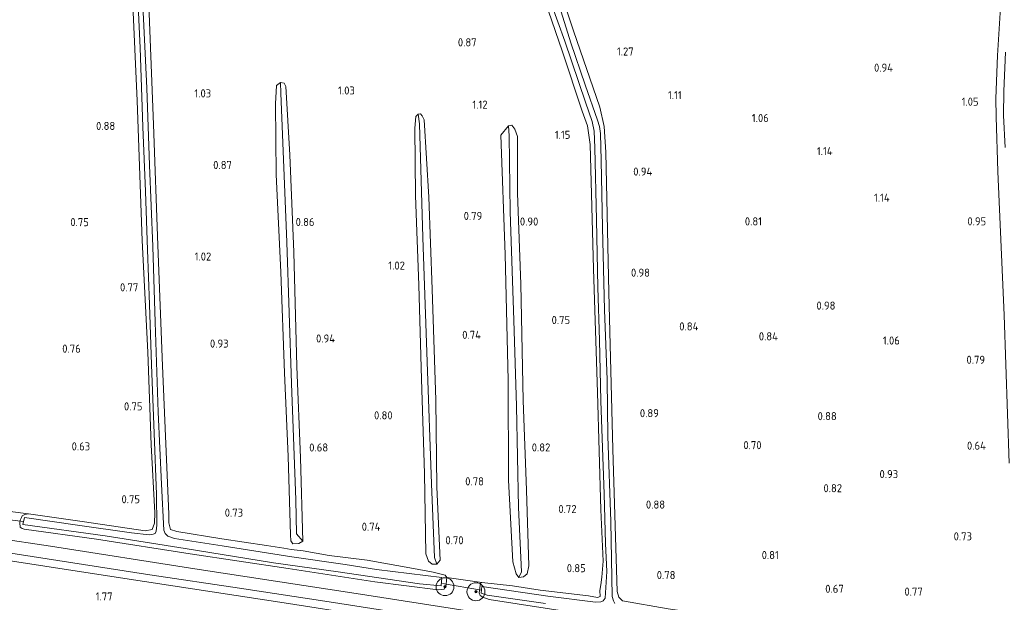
# Model space of a CAD drawing. Extents: x 126429 to 133038, y 413091 to 414846.
# Tile 166 of 256: x 129487 to 129707, y 413366 to 413496. Entities that reach past the tile are written whole.
import ezdxf
from ezdxf.enums import TextEntityAlignment as Align

# ---------------------------------------------------------------- set-up
doc = ezdxf.new("R2010")
doc.units = 0
for name, color, linetype, lineweight in [('B-ME-GR-BOOM-S', 90, 'Continuous', 25), ('B-ME-GR-GRAS-GV', 60, 'Continuous', 13), ('B-ME-IE-TERREINAFSCHEIDING_KUNSTMATIG_HEKWERK-G', 20, 'IE-TERREINAFSCHEIDING-KUNSTMATIG', 18), ('B-ME-KW-KUNSTWERK_DUIKER-G', 170, 'Continuous', 18), ('B-ME-OG-HOOGTEPUNT-S', 7, 'Continuous', 25), ('B-ME-OG-WATER_GREPPEL-G', 160, 'Continuous', 18), ('B-ME-OG-WATER_SLOOT-G', 120, 'Continuous', 18), ('B-ME-OG-WATER_SLOOT-GV', 120, 'Continuous', 18), ('B-ME-VH-VERHARDING_ASFALT-GV', 252, 'Continuous', 18)]:
    doc.layers.add(name, color=color, linetype=linetype, lineweight=lineweight)
doc.styles.add('NLCS-ISO-ANNOTATIVE-T18', font='NLCS-ISO.ttf', dxfattribs={"height": 1.8})
doc.linetypes.add('IE-TERREINAFSCHEIDING-KUNSTMATIG', pattern='A,4,[82,NLCS.SHX,S=0.75,R=90,X=0,Y=0],4,-2', length=10)

# ---------------------------------------------------------------- blocks, each defined once
blk = doc.blocks.new('SAL-HOOGTELABEL-SO')
at = {"color": 0, "linetype": 'ByBlock', "lineweight": -2, "style": 'NLCS-ISO-ANNOTATIVE-T18'}
blk.add_attdef('HOOGTE', text='', height=1.8, dxfattribs=at).set_placement((2.79, 0), align=Align.RIGHT)
blk = doc.blocks.new('SGR-BOOM_01-SO')
at = {"linetype": 'ByBlock', "lineweight": 18}
h = blk.add_hatch(color=0, dxfattribs=at)
h.dxf.hatch_style = 1
edge = h.paths.add_edge_path()
edge.add_arc((0, 0), 0.25, 0, 360)
at = {"color": 0, "linetype": 'ByBlock', "lineweight": 18}
for radius in [2, 0.25]:
    blk.add_circle((0, 0), radius, dxfattribs=at)

msp = doc.modelspace()

# ---------------------------------------------------------------- linework, layer by layer
at = {"layer": 'B-ME-GR-GRAS-GV'}
for points in [[(129707.885, 413396.99, 0.675), (129706.773, 413429.968, 0.739), (129705.423, 413462.007, 0.774), (129705.015, 413474.192, 0.81), (129704.966, 413478.311, 0.806), (129705.342, 413487.921, 0.81), (129706.24, 413502.236, 0.895), (129706.378, 413515.942, 0.927), (129705.353, 413531.695, 0.853), (129707.275, 413531.445, -0.154)], [(129513.385, 413502.264, -0.154), (129514.017, 413489.607, -0.154), (129514.558, 413472.01, -0.154), (129515.169, 413457.532, -0.154), (129515.604, 413444.581, -0.154), (129516.058, 413432.348, -0.154), (129516.498, 413418.919, -0.154), (129517.1, 413403.643, -0.154), (129517.664, 413390.019, -0.154), (129517.734, 413383.176, -0.154), (129517.594, 413381.834, -0.154), (129517.315, 413381.302, -0.154), (129516.903, 413381.158, -0.154), (129516.002, 413380.975, -0.154), (129512.056, 413381.464, -0.154), (129500.018, 413383.171, -0.154), (129488.139, 413384.842, -0.154), (129487.825, 413383.274, -0.154), (129506.15, 413380.745, -0.154), (129523.994, 413377.925, -0.154), (129543.724, 413374.719, -0.154), (129558.196, 413372.722, -0.154), (129576.338, 413370.104, -0.154), (129581.16, 413369.617, -0.154), (129581.283, 413371.46, -0.154), (129566.707, 413373.264, -0.154), (129559.706, 413374.39, -0.154), (129547.85, 413376.073, -0.154), (129532.279, 413378.526, -0.154), (129521.618, 413380.194, -0.154), (129520.166, 413380.735, -0.154), (129519.569, 413381.265, -0.154), (129519.281, 413382.031, -0.154), (129518.726, 413392.319, -0.154), (129518.018, 413408.335, -0.154), (129517.357, 413428.393, -0.154), (129516.796, 413445.331, -0.154), (129516.079, 413463.465, -0.154), (129515.486, 413480.585, -0.154), (129514.778, 413494.506, -0.154), (129514.169, 413508.165, -0.154)], [(129512.302, 413500.932, 0.785), (129513.297, 413477.779, 0.678), (129514.406, 413446.642, 0.614), (129515.713, 413421.709, 0.547), (129516.409, 413401.089, 0.568), (129517.232, 413385.928, 0.63), (129517.183, 413383.583, 0.605), (129516.7, 413382.188, 0.543), (129515.114, 413381.899, 0.618), (129501.544, 413383.897, 0.533), (129489.08, 413385.712, 0.735), (129481.376, 413386.638, 0.621), (129481.06, 413386.823, 0.596), (129478.469, 413387.263, 0.621), (129477.971, 413387.587, 0.671), (129477.804, 413387.93, 0.671), (129477.506, 413388.719, 0.621), (129476.803, 413410.201, 0.521), (129476.208, 413435.188, 0.471), (129475.662, 413461.473, 0.596), (129475.276, 413481.722, 0.696), (129474.863, 413503.599, 0.721)], [(129515.925, 413499.164, 1.018), (129516.934, 413472.51, 0.98), (129517.957, 413445.594, 0.918), (129518.979, 413418.677, 0.855), (129520.417, 413385.608, 0.955), (129520.418, 413383.683, 0.805), (129520.765, 413382.154, 0.818), (129522.198, 413381.746, 0.821), (129532.211, 413380.073, 0.784), (129542.214, 413378.594, 0.859), (129546.057, 413378.027, 0.809), (129547.67, 413377.735, 0.634), (129550.343, 413377.42, 0.784), (129556.138, 413376.387, 0.984), (129564.655, 413375.346, 0.921), (129574.992, 413373.476, 0.675), (129579.401, 413372.675, 0.538), (129582.069, 413372.018, 0.588), (129582.394, 413371.46, 0.557), (129582.357, 413370.907, 0.557), (129582.25, 413369.881, 0.557), (129581.815, 413368.895, 0.557), (129580.521, 413368.718, 0.561), (129566.345, 413370.506, 0.693), (129547.049, 413373.479, 0.693), (129525.174, 413376.751, 0.739), (129504.241, 413380.054, 0.746), (129488.1, 413382.233, 0.767), (129487.623, 413382.395, 0.764), (129487.21, 413382.73, 0.764), (129487.105, 413383.67, 0.764), (129487.215, 413384.303, 0.764), (129487.478, 413384.884, 0.764), (129487.686, 413385.209, 0.764), (129488.281, 413385.553, 0.76), (129489.08, 413385.712, 0.735), (129501.544, 413383.897, 0.533), (129515.114, 413381.899, 0.618), (129516.7, 413382.188, 0.543), (129517.183, 413383.583, 0.605), (129517.232, 413385.928, 0.63), (129516.409, 413401.089, 0.568), (129515.713, 413421.709, 0.547), (129514.406, 413446.642, 0.614), (129513.297, 413477.779, 0.678), (129512.302, 413500.932, 0.785)], [(129631.843, 413364.465, 0.791), (129621.65, 413366.276, 0.703), (129620.771, 413367.095, 0.691), (129620.455, 413368.385, 0.703), (129619.473, 413400.134, 0.689), (129618.581, 413435.048, 0.767), (129617.944, 413466.323, 0.838), (129617.515, 413472.071, 0.895), (129616.552, 413476.34, 0.885), (129610.67, 413493.394, 0.849), (129607.879, 413501.944, 0.842)], [(129607.879, 413501.944, 0.842), (129610.67, 413493.394, 0.849), (129616.552, 413476.34, 0.885), (129617.515, 413472.071, 0.895), (129617.944, 413466.323, 0.838), (129618.581, 413435.048, 0.767), (129619.473, 413400.134, 0.689), (129620.455, 413368.385, 0.703), (129620.771, 413367.095, 0.691), (129621.65, 413366.276, 0.703), (129631.843, 413364.465, 0.791)], [(129706.24, 413502.236, 0.895), (129705.342, 413487.921, 0.81), (129704.966, 413478.311, 0.806), (129705.015, 413474.192, 0.81), (129705.423, 413462.007, 0.774), (129706.773, 413429.968, 0.739), (129707.885, 413396.99, 0.675)], [(129605.138, 413497.761, 1.059), (129608.138, 413488.943, 1.055), (129612.65, 413475.468, 1.02), (129613.826, 413472.222, 1.016), (129614.413, 413468.019, 0.983), (129615.128, 413440.355, 0.81), (129616.017, 413412.724, 0.649), (129616.827, 413386.581, 0.578), (129617.32, 413375.159, 0.757), (129616.997, 413371.562, 0.721), (129616.799, 413369.855, 0.721), (129616.583, 413368.559, 0.721), (129616.663, 413367.257, 0.732), (129616.035, 413367.015, 0.803), (129614.023, 413367.368, 0.928), (129603.266, 413368.651, 0.803), (129597.105, 413369.62, 0.628), (129590.213, 413370.347, 0.678), (129582.394, 413371.46, 0.557), (129582.069, 413372.018, 0.588), (129579.401, 413372.675, 0.538), (129574.992, 413373.476, 0.675), (129564.655, 413375.346, 0.921), (129556.138, 413376.387, 0.984), (129550.343, 413377.42, 0.784), (129547.67, 413377.735, 0.634), (129546.057, 413378.027, 0.809), (129542.214, 413378.594, 0.859), (129532.211, 413380.073, 0.784), (129522.198, 413381.746, 0.821), (129520.765, 413382.154, 0.818), (129520.418, 413383.683, 0.805), (129520.417, 413385.608, 0.955), (129518.979, 413418.677, 0.855), (129517.957, 413445.594, 0.918), (129516.934, 413472.51, 0.98), (129515.925, 413499.164, 1.018)], [(129605.662, 413499.697, -0.154), (129608.753, 413491.123, -0.154), (129613.404, 413477.476, -0.154), (129614.824, 413473.156, -0.154), (129615.267, 413471.022, -0.154), (129615.464, 413467.296, -0.154), (129615.841, 413451.261, -0.154), (129616.115, 413436.194, -0.154), (129616.494, 413424.406, -0.154), (129616.808, 413410.887, -0.154), (129617.112, 413402.458, -0.154), (129617.508, 413390.111, -0.154), (129617.827, 413379.086, -0.154), (129618.121, 413372.832, -0.154), (129617.724, 413366.893, -0.154), (129617.284, 413366.283, -0.154), (129616.769, 413366.061, -0.154), (129615.596, 413365.972, -0.154), (129604.965, 413367.344, -0.154), (129590.21, 413369.458, -0.154), (129590.114, 413367.967, -0.154), (129591.43, 413367.531, -0.154), (129604.423, 413365.665, -0.154)], [(129619.93, 413365.672, -0.154), (129619.63, 413366.291, -0.154), (129619.322, 413367.273, -0.154), (129619.032, 413383.946, -0.154), (129618.37, 413403.013, -0.154), (129618.171, 413415.597, -0.154), (129617.573, 413431.213, -0.154), (129617.176, 413449.504, -0.154), (129616.843, 413464.457, -0.154), (129616.696, 413470.527, -0.154), (129616.519, 413472.055, -0.154), (129616.034, 413473.461, -0.154), (129613.288, 413481.326, -0.154), (129610.103, 413490.732, -0.154), (129607.53, 413498.822, -0.154)], [(129611.572, 413363.566, 0.831), (129591.838, 413366.558, 0.778), (129590.452, 413367.101, 0.774), (129589.827, 413367.461, 0.753), (129589.664, 413368.039, 0.696), (129589.936, 413370.242, 0.678), (129590.213, 413370.347, 0.678), (129597.105, 413369.62, 0.628), (129603.266, 413368.651, 0.803), (129614.023, 413367.368, 0.928), (129616.035, 413367.015, 0.803), (129616.663, 413367.257, 0.732), (129616.583, 413368.559, 0.721), (129616.799, 413369.855, 0.721), (129616.997, 413371.562, 0.721), (129617.32, 413375.159, 0.757), (129616.827, 413386.581, 0.578), (129616.017, 413412.724, 0.649), (129615.128, 413440.355, 0.81), (129614.413, 413468.019, 0.983), (129613.826, 413472.222, 1.016), (129612.65, 413475.468, 1.02), (129608.138, 413488.943, 1.055), (129605.138, 413497.761, 1.059)], [(129707.099, 413488.647, -0.154), (129706.762, 413479.963, -0.154), (129706.643, 413474.5, -0.154), (129707.007, 413467.402, -0.154)], [(129481.376, 413386.638, 0.621), (129489.08, 413385.712, 0.735), (129488.281, 413385.553, 0.76), (129487.686, 413385.209, 0.764), (129487.478, 413384.884, 0.764), (129487.215, 413384.303, 0.764), (129487.105, 413383.67, 0.764), (129487.21, 413382.73, 0.764), (129487.623, 413382.395, 0.764), (129488.1, 413382.233, 0.767), (129504.241, 413380.054, 0.746), (129525.174, 413376.751, 0.739), (129547.049, 413373.479, 0.693), (129566.345, 413370.506, 0.693), (129580.521, 413368.718, 0.561), (129581.815, 413368.895, 0.557), (129582.25, 413369.881, 0.557), (129582.357, 413370.907, 0.557), (129582.394, 413371.46, 0.557), (129590.213, 413370.347, 0.678), (129589.936, 413370.242, 0.678), (129589.664, 413368.039, 0.696), (129589.827, 413367.461, 0.753), (129590.452, 413367.101, 0.774), (129591.838, 413366.558, 0.778), (129611.572, 413363.566, 0.831)], [(129712.553, 413340.126, 1.226), (129691.095, 413343.317, 1.244), (129670.975, 413346.415, 1.234), (129650.855, 413349.514, 1.223), (129618.042, 413354.673, 1.255), (129582.307, 413360.206, 1.226), (129546.09, 413365.815, 1.23), (129509.607, 413371.441, 1.173), (129475.753, 413376.633, 1.148), (129445.947, 413381.164, 1.241), (129446.208, 413382.961, 1.066), (129478.349, 413377.983, 0.952), (129516.117, 413372.085, 1.002), (129536.156, 413369.075, 1.013), (129556.196, 413366.065, 1.023), (129592.82, 413360.349, 1.102), (129627.037, 413354.935, 1.123), (129661.61, 413349.609, 1.031), (129698.244, 413343.778, 1.116), (129712.677, 413341.594, 1.09)], [(129719.003, 413329.612, 2.102), (129695.052, 413332.683, 2.158), (129673.818, 413335.937, 2.183), (129652.584, 413339.192, 2.208), (129632.125, 413341.964, 2.221), (129611.891, 413344.392, 2.421), (129590.683, 413346.776, 2.413), (129569.434, 413349.593, 2.418), (129545.75, 413353.562, 2.238), (129522.224, 413357.438, 2.208), (129484.045, 413363.531, 2.295), (129464.173, 413367.546, 2.269), (129444.477, 413371.025, 2.256), (129445.181, 413375.877, 1.842), (129445.947, 413381.164, 1.241), (129475.753, 413376.633, 1.148), (129509.607, 413371.441, 1.173), (129546.09, 413365.815, 1.23), (129582.307, 413360.206, 1.226), (129618.042, 413354.673, 1.255), (129650.855, 413349.514, 1.223), (129670.975, 413346.415, 1.234), (129691.095, 413343.317, 1.244), (129712.553, 413340.126, 1.226)], [(129719.276, 413343.447, 1.027), (129688.513, 413348.196, 1.013), (129659.27, 413352.633, 1.023), (129625.406, 413358.041, 0.995), (129594.65, 413362.892, 0.999), (129562.156, 413367.89, 1.009), (129526.213, 413373.411, 1.006), (129493.995, 413378.482, 0.917), (129469.926, 413382.05, 1.013)]]:
    msp.add_polyline3d(points, dxfattribs=at)
for points in [[(129547.597, 413379.678, 0.741), (129548.09, 413379.012, 0.729), (129549.423, 413379.066, 0.766), (129550.261, 413379.614, 0.766), (129549.752, 413398.135, 0.816), (129548.924, 413418.538, 0.816), (129548.289, 413444.074, 0.816), (129547.361, 413465.73, 0.816), (129546.497, 413480.964, 0.816), (129546.107, 413481.708, 0.816), (129545.334, 413481.842, 0.816), (129544.427, 413481.204, 0.816), (129544.188, 413477.153, 0.829), (129544.34, 413461.346, 0.741), (129545.358, 413439.563, 0.791), (129546.209, 413417.133, 0.716), (129547.001, 413398.496, 0.679), (129547.532, 413380.977, 0.691)], [(129549.423, 413379.066, 0.766), (129548.09, 413379.012, 0.729), (129547.597, 413379.678, 0.741), (129547.532, 413380.977, 0.691), (129547.001, 413398.496, 0.679), (129546.209, 413417.133, 0.716), (129545.358, 413439.563, 0.791), (129544.34, 413461.346, 0.741), (129544.188, 413477.153, 0.829), (129544.427, 413481.204, 0.816), (129545.334, 413481.842, 0.816), (129545.387, 413479.462, 0.491), (129546.709, 413446.278, 0.491), (129547.753, 413414.713, 0.441), (129548.725, 413388.832, 0.491), (129548.867, 413381.258, 0.504), (129550.261, 413379.614, 0.766)], [(129549.752, 413398.135, 0.816), (129550.261, 413379.614, 0.766), (129548.867, 413381.258, 0.504), (129548.725, 413388.832, 0.491), (129547.753, 413414.713, 0.441), (129546.709, 413446.278, 0.491), (129545.387, 413479.462, 0.491), (129545.334, 413481.842, 0.816), (129546.107, 413481.708, 0.816), (129546.497, 413480.964, 0.816), (129547.361, 413465.73, 0.816), (129548.289, 413444.074, 0.816), (129548.924, 413418.538, 0.816)], [(129577.462, 413394.645, 0.654), (129577.773, 413376.765, 0.554), (129578.301, 413375.096, 0.604), (129579.17, 413374.472, 0.604), (129580.218, 413374.471, 0.604), (129580.922, 413375.351, 0.604), (129580.161, 413391.597, 0.629), (129579.97, 413411.036, 0.729), (129579.133, 413435.766, 0.741), (129578.443, 413456.293, 0.891), (129577.385, 413473.556, 0.891), (129576.928, 413474.437, 0.891), (129576.535, 413474.897, 0.891), (129576.055, 413474.778, 0.904), (129575.48, 413474.272, 0.904), (129575.246, 413471.724, 0.929), (129575.463, 413456.657, 0.879), (129576.194, 413436.688, 0.766), (129576.789, 413415.718, 0.691)], [(129579.688, 413375.969, 0.441), (129580.218, 413374.471, 0.604), (129579.17, 413374.472, 0.604), (129578.301, 413375.096, 0.604), (129577.773, 413376.765, 0.554), (129577.462, 413394.645, 0.654), (129576.789, 413415.718, 0.691), (129576.194, 413436.688, 0.766), (129575.463, 413456.657, 0.879), (129575.246, 413471.724, 0.929), (129575.48, 413474.272, 0.904), (129576.055, 413474.778, 0.904), (129576.304, 413472.634, 0.504), (129577.032, 413447.313, 0.504), (129578.04, 413419.61, 0.504), (129579.031, 413392.407, 0.391)], [(129580.922, 413375.351, 0.604), (129580.218, 413374.471, 0.604), (129579.688, 413375.969, 0.441), (129579.031, 413392.407, 0.391), (129578.04, 413419.61, 0.504), (129577.032, 413447.313, 0.504), (129576.304, 413472.634, 0.504), (129576.055, 413474.778, 0.904), (129576.535, 413474.897, 0.891), (129576.928, 413474.437, 0.891), (129577.385, 413473.556, 0.891), (129578.443, 413456.293, 0.891), (129579.133, 413435.766, 0.741), (129579.97, 413411.036, 0.729), (129580.161, 413391.597, 0.629)], [(129597.167, 413375.009, 0.641), (129597.899, 413372.279, 0.616), (129598.528, 413371.509, 0.616), (129599.543, 413371.634, 0.616), (129600.325, 413372.297, 0.591), (129600.721, 413374.103, 0.591), (129600.182, 413390.939, 0.691), (129599.463, 413410.942, 0.691), (129598.948, 413436.932, 0.791), (129598.186, 413457.197, 0.879), (129598.169, 413469.814, 0.916), (129597.572, 413471.449, 0.916), (129596.922, 413472.379, 0.916), (129596.169, 413472.182, 0.916), (129594.483, 413470.117, 0.941), (129595.447, 413443.553, 0.816), (129596.087, 413415.5, 0.604), (129596.211, 413393.227, 0.566)], [(129599.543, 413371.634, 0.616), (129598.528, 413371.509, 0.616), (129599.123, 413372.732, 0.391), (129598.431, 413387.087, 0.391), (129597.958, 413409.729, 0.391), (129597.342, 413428.877, 0.391), (129596.545, 413453.06, 0.541), (129596.326, 413469.994, 0.541), (129596.169, 413472.182, 0.916), (129596.922, 413472.379, 0.916), (129597.572, 413471.449, 0.916), (129598.169, 413469.814, 0.916), (129598.186, 413457.197, 0.879), (129598.948, 413436.932, 0.791), (129599.463, 413410.942, 0.691), (129600.182, 413390.939, 0.691), (129600.721, 413374.103, 0.591), (129600.325, 413372.297, 0.591)], [(129599.123, 413372.732, 0.391), (129598.528, 413371.509, 0.616), (129597.899, 413372.279, 0.616), (129597.167, 413375.009, 0.641), (129596.211, 413393.227, 0.566), (129596.087, 413415.5, 0.604), (129595.447, 413443.553, 0.816), (129594.483, 413470.117, 0.941), (129596.169, 413472.182, 0.916), (129596.326, 413469.994, 0.541), (129596.545, 413453.06, 0.541), (129597.342, 413428.877, 0.391), (129597.958, 413409.729, 0.391), (129598.431, 413387.087, 0.391)]]:
    msp.add_polyline3d(points, close=True, dxfattribs=at)
at = {"layer": 'B-ME-IE-TERREINAFSCHEIDING_KUNSTMATIG_HEKWERK-G'}
msp.add_polyline3d([(129445.947, 413381.164, 1.241), (129475.753, 413376.633, 1.148), (129509.607, 413371.441, 1.173), (129546.09, 413365.815, 1.23), (129582.307, 413360.206, 1.226), (129618.042, 413354.673, 1.255), (129650.855, 413349.514, 1.223), (129670.975, 413346.415, 1.234), (129691.095, 413343.317, 1.244), (129712.553, 413340.126, 1.226), (129719.8, 413335.53, 1.543), (129719.57, 413333.866, 1.787), (129719.003, 413329.612, 2.102), (129716.774, 413316.697, 5.882), (129716.644, 413315.866, 5.939)], dxfattribs=at)
at = {"layer": 'B-ME-KW-KUNSTWERK_DUIKER-G'}
for points in [[(129487.975, 413384.004, -0.26), (129481.031, 413384.806, -0.194)], [(129590.162, 413368.657, -0.257), (129581.451, 413370.181, -0.26)]]:
    msp.add_polyline3d(points, dxfattribs=at)
at = {"layer": 'B-ME-OG-WATER_GREPPEL-G'}
for points in [[(129548.867, 413381.258, 0.504), (129548.725, 413388.832, 0.491), (129547.753, 413414.713, 0.441), (129546.709, 413446.278, 0.491), (129545.387, 413479.462, 0.491)], [(129579.688, 413375.969, 0.441), (129579.031, 413392.407, 0.391), (129578.04, 413419.61, 0.504), (129577.032, 413447.313, 0.504), (129576.304, 413472.634, 0.504)], [(129599.123, 413372.732, 0.391), (129598.431, 413387.087, 0.391), (129597.958, 413409.729, 0.391), (129597.342, 413428.877, 0.391), (129596.545, 413453.06, 0.541), (129596.326, 413469.994, 0.541)]]:
    msp.add_polyline3d(points, dxfattribs=at)
at = {"layer": 'B-ME-OG-WATER_SLOOT-G'}
for points in [[(129513.853, 413555.262, 0.958), (129514.889, 413527.213, 0.988), (129515.925, 413499.164, 1.018), (129516.934, 413472.51, 0.98), (129517.957, 413445.594, 0.918), (129518.979, 413418.677, 0.855), (129520.417, 413385.608, 0.955), (129520.418, 413383.683, 0.805), (129520.765, 413382.154, 0.818), (129522.198, 413381.746, 0.821)], [(129602.156, 413544.396, 0.664), (129602.8, 413530.071, 0.734), (129603.425, 413511.793, 0.877), (129603.86, 413503.521, 0.938), (129604.097, 413501.482, 1.063), (129604.502, 413499.756, 1.063), (129605.138, 413497.761, 1.059), (129608.138, 413488.943, 1.055), (129612.65, 413475.468, 1.02), (129613.826, 413472.222, 1.016), (129614.413, 413468.019, 0.983), (129615.128, 413440.355, 0.81), (129616.017, 413412.724, 0.649), (129616.827, 413386.581, 0.578), (129617.32, 413375.159, 0.757), (129616.997, 413371.562, 0.721), (129616.799, 413369.855, 0.721), (129616.583, 413368.559, 0.721), (129616.663, 413367.257, 0.732)], [(129605.57, 413543.975, 0.84), (129606.682, 413516.049, 0.821), (129607.234, 413505.648, 0.835), (129607.879, 413501.944, 0.842), (129610.67, 413493.394, 0.849), (129616.552, 413476.34, 0.885), (129617.515, 413472.071, 0.895), (129617.944, 413466.323, 0.838), (129618.581, 413435.048, 0.767), (129619.473, 413400.134, 0.689), (129620.455, 413368.385, 0.703)], [(129707.885, 413396.99, 0.675), (129706.773, 413429.968, 0.739), (129705.423, 413462.007, 0.774), (129705.015, 413474.192, 0.81), (129704.966, 413478.311, 0.806), (129705.342, 413487.921, 0.81), (129706.24, 413502.236, 0.895), (129706.378, 413515.942, 0.927), (129705.353, 413531.695, 0.853)], [(129512.302, 413500.932, 0.785), (129513.297, 413477.779, 0.678), (129514.406, 413446.642, 0.614), (129515.713, 413421.709, 0.547), (129516.409, 413401.089, 0.568), (129517.232, 413385.928, 0.63), (129517.183, 413383.583, 0.605), (129516.7, 413382.188, 0.543), (129515.114, 413381.899, 0.618), (129501.544, 413383.897, 0.533), (129489.08, 413385.712, 0.735), (129488.281, 413385.553, 0.76), (129487.686, 413385.209, 0.764), (129487.478, 413384.884, 0.764), (129487.215, 413384.303, 0.764), (129487.105, 413383.67, 0.764), (129487.21, 413382.73, 0.764), (129487.623, 413382.395, 0.764), (129488.1, 413382.233, 0.767), (129504.241, 413380.054, 0.746), (129525.174, 413376.751, 0.739), (129547.049, 413373.479, 0.693), (129566.345, 413370.506, 0.693), (129580.521, 413368.718, 0.561), (129581.815, 413368.895, 0.557), (129582.25, 413369.881, 0.557), (129582.357, 413370.907, 0.557), (129582.394, 413371.46, 0.557)], [(129548.09, 413379.012, 0.729), (129547.597, 413379.678, 0.741), (129547.532, 413380.977, 0.691), (129547.001, 413398.496, 0.679), (129546.209, 413417.133, 0.716), (129545.358, 413439.563, 0.791), (129544.34, 413461.346, 0.741), (129544.188, 413477.153, 0.829), (129544.427, 413481.204, 0.816), (129545.334, 413481.842, 0.816)], [(129550.261, 413379.614, 0.766), (129549.752, 413398.135, 0.816), (129548.924, 413418.538, 0.816), (129548.289, 413444.074, 0.816), (129547.361, 413465.73, 0.816), (129546.497, 413480.964, 0.816), (129546.107, 413481.708, 0.816), (129545.334, 413481.842, 0.816)], [(129576.055, 413474.778, 0.904), (129575.48, 413474.272, 0.904), (129575.246, 413471.724, 0.929), (129575.463, 413456.657, 0.879), (129576.194, 413436.688, 0.766), (129576.789, 413415.718, 0.691), (129577.462, 413394.645, 0.654), (129577.773, 413376.765, 0.554), (129578.301, 413375.096, 0.604), (129579.17, 413374.472, 0.604), (129580.218, 413374.471, 0.604)], [(129576.055, 413474.778, 0.904), (129576.535, 413474.897, 0.891), (129576.928, 413474.437, 0.891), (129577.385, 413473.556, 0.891), (129578.443, 413456.293, 0.891), (129579.133, 413435.766, 0.741), (129579.97, 413411.036, 0.729), (129580.161, 413391.597, 0.629), (129580.922, 413375.351, 0.604), (129580.218, 413374.471, 0.604)], [(129596.169, 413472.182, 0.916), (129596.922, 413472.379, 0.916), (129597.572, 413471.449, 0.916), (129598.169, 413469.814, 0.916), (129598.186, 413457.197, 0.879), (129598.948, 413436.932, 0.791), (129599.463, 413410.942, 0.691), (129600.182, 413390.939, 0.691), (129600.721, 413374.103, 0.591), (129600.325, 413372.297, 0.591), (129599.543, 413371.634, 0.616), (129598.528, 413371.509, 0.616)], [(129596.169, 413472.182, 0.916), (129594.483, 413470.117, 0.941), (129595.447, 413443.553, 0.816), (129596.087, 413415.5, 0.604), (129596.211, 413393.227, 0.566), (129597.167, 413375.009, 0.641), (129597.899, 413372.279, 0.616), (129598.528, 413371.509, 0.616)], [(129522.198, 413381.746, 0.821), (129532.211, 413380.073, 0.784), (129542.214, 413378.594, 0.859), (129546.057, 413378.027, 0.809), (129547.67, 413377.735, 0.634), (129550.343, 413377.42, 0.784), (129556.138, 413376.387, 0.984), (129564.655, 413375.346, 0.921), (129574.992, 413373.476, 0.675), (129579.401, 413372.675, 0.538), (129582.069, 413372.018, 0.588), (129582.394, 413371.46, 0.557)], [(129550.261, 413379.614, 0.766), (129549.423, 413379.066, 0.766), (129548.09, 413379.012, 0.729)], [(129590.213, 413370.347, 0.678), (129589.936, 413370.242, 0.678), (129589.664, 413368.039, 0.696), (129589.827, 413367.461, 0.753), (129590.452, 413367.101, 0.774), (129591.838, 413366.558, 0.778), (129611.572, 413363.566, 0.831), (129638.672, 413359.637, 0.806), (129663.252, 413355.895, 0.846), (129664.668, 413355.72, 0.796), (129665.744, 413355.937, 0.778), (129666.337, 413356.571, 0.668), (129666.575, 413356.943, 0.568), (129666.619, 413358.327, 0.516)], [(129590.213, 413370.347, 0.678), (129597.105, 413369.62, 0.628), (129603.266, 413368.651, 0.803), (129614.023, 413367.368, 0.928), (129616.035, 413367.015, 0.803), (129616.663, 413367.257, 0.732)], [(129620.455, 413368.385, 0.703), (129620.771, 413367.095, 0.691), (129621.65, 413366.276, 0.703), (129631.843, 413364.465, 0.791), (129638.596, 413363.5, 0.516), (129641.086, 413363.153, 0.516), (129644.291, 413362.673, 0.828), (129656.892, 413360.276, 0.728), (129658.403, 413359.963, 0.416), (129663.378, 413358.928, 0.453), (129666.619, 413358.327, 0.516)]]:
    msp.add_polyline3d(points, dxfattribs=at)
at = {"layer": 'B-ME-OG-WATER_SLOOT-GV'}
for points in [[(129514.169, 413508.165, -0.154), (129514.778, 413494.506, -0.154), (129515.486, 413480.585, -0.154), (129516.079, 413463.465, -0.154), (129516.796, 413445.331, -0.154), (129517.357, 413428.393, -0.154), (129518.018, 413408.335, -0.154), (129518.726, 413392.319, -0.154), (129519.281, 413382.031, -0.154), (129519.569, 413381.265, -0.154), (129520.166, 413380.735, -0.154), (129521.618, 413380.194, -0.154), (129532.279, 413378.526, -0.154), (129547.85, 413376.073, -0.154), (129559.706, 413374.39, -0.154), (129566.707, 413373.264, -0.154), (129581.283, 413371.46, -0.154), (129581.16, 413369.617, -0.154), (129576.338, 413370.104, -0.154), (129558.196, 413372.722, -0.154), (129543.724, 413374.719, -0.154), (129523.994, 413377.925, -0.154), (129506.15, 413380.745, -0.154), (129487.825, 413383.274, -0.154), (129488.139, 413384.842, -0.154), (129500.018, 413383.171, -0.154), (129512.056, 413381.464, -0.154), (129516.002, 413380.975, -0.154), (129516.903, 413381.158, -0.154), (129517.315, 413381.302, -0.154), (129517.594, 413381.834, -0.154), (129517.734, 413383.176, -0.154), (129517.664, 413390.019, -0.154), (129517.1, 413403.643, -0.154), (129516.498, 413418.919, -0.154), (129516.058, 413432.348, -0.154), (129515.604, 413444.581, -0.154), (129515.169, 413457.532, -0.154), (129514.558, 413472.01, -0.154), (129514.017, 413489.607, -0.154), (129513.385, 413502.264, -0.154)], [(129604.423, 413365.665, -0.154), (129591.43, 413367.531, -0.154), (129590.114, 413367.967, -0.154), (129590.21, 413369.458, -0.154), (129604.965, 413367.344, -0.154), (129615.596, 413365.972, -0.154), (129616.769, 413366.061, -0.154), (129617.284, 413366.283, -0.154), (129617.724, 413366.893, -0.154), (129618.121, 413372.832, -0.154), (129617.827, 413379.086, -0.154), (129617.508, 413390.111, -0.154), (129617.112, 413402.458, -0.154), (129616.808, 413410.887, -0.154), (129616.494, 413424.406, -0.154), (129616.115, 413436.194, -0.154), (129615.841, 413451.261, -0.154), (129615.464, 413467.296, -0.154), (129615.267, 413471.022, -0.154), (129614.824, 413473.156, -0.154), (129613.404, 413477.476, -0.154), (129608.753, 413491.123, -0.154), (129605.662, 413499.697, -0.154)], [(129607.53, 413498.822, -0.154), (129610.103, 413490.732, -0.154), (129613.288, 413481.326, -0.154), (129616.034, 413473.461, -0.154), (129616.519, 413472.055, -0.154), (129616.696, 413470.527, -0.154), (129616.843, 413464.457, -0.154), (129617.176, 413449.504, -0.154), (129617.573, 413431.213, -0.154), (129618.171, 413415.597, -0.154), (129618.37, 413403.013, -0.154), (129619.032, 413383.946, -0.154), (129619.322, 413367.273, -0.154), (129619.63, 413366.291, -0.154), (129619.93, 413365.672, -0.154)], [(129707.007, 413467.402, -0.154), (129706.643, 413474.5, -0.154), (129706.762, 413479.963, -0.154), (129707.099, 413488.647, -0.154)]]:
    msp.add_polyline3d(points, dxfattribs=at)
at = {"layer": 'B-ME-VH-VERHARDING_ASFALT-GV'}
msp.add_polyline3d([(129712.677, 413341.594, 1.09), (129698.244, 413343.778, 1.116), (129661.61, 413349.609, 1.031), (129627.037, 413354.935, 1.123), (129592.82, 413360.349, 1.102), (129556.196, 413366.065, 1.023), (129536.156, 413369.075, 1.013), (129516.117, 413372.085, 1.002), (129478.349, 413377.983, 0.952), (129446.208, 413382.961, 1.066), (129446.605, 413385.699, 1.05), (129469.926, 413382.05, 1.013), (129493.995, 413378.482, 0.917), (129526.213, 413373.411, 1.006), (129562.156, 413367.89, 1.009), (129594.65, 413362.892, 0.999), (129625.406, 413358.041, 0.995), (129659.27, 413352.633, 1.023), (129688.513, 413348.196, 1.013), (129719.276, 413343.447, 1.027)], dxfattribs=at)

# ---------------------------------------------------------------- block references
at = {"layer": 'B-ME-GR-BOOM-S'}
for p in [(129582.019, 413369.436, 0.675), (129588.922, 413368.303, 0.654)]:
    msp.add_blockref('SGR-BOOM_01-SO', p, dxfattribs=at)
at = {"layer": 'B-ME-OG-HOOGTEPUNT-S'}
for p, values in [((129586.276, 413489.936, 0.865), {'HOOGTE': '0.87'}), ((129621.324, 413487.89, 1.265), {'HOOGTE': '1.27'}), ((129679.202, 413484.285, 0.943), {'HOOGTE': '0.94'}), ((129527.04, 413478.558, 1.028), {'HOOGTE': '1.03'}), ((129559.112, 413479.198, 1.028), {'HOOGTE': '1.03'}), ((129632.052, 413478.156, 1.105), {'HOOGTE': '1.11'}), ((129588.728, 413476.038, 1.118), {'HOOGTE': '1.12'}), ((129698.297, 413476.694, 1.052), {'HOOGTE': '1.05'}), ((129651.487, 413473.053, 1.055), {'HOOGTE': '1.06'}), ((129505.631, 413471.296, 0.878), {'HOOGTE': '0.88'}), ((129607.2, 413469.307, 1.152), {'HOOGTE': '1.15'}), ((129665.721, 413465.675, 1.14), {'HOOGTE': '1.14'}), ((129531.669, 413462.575, 0.868), {'HOOGTE': '0.87'}), ((129625.474, 413461.119, 0.94), {'HOOGTE': '0.94'}), ((129678.465, 413455.282, 1.143), {'HOOGTE': '1.14'}), ((129587.537, 413451.23, 0.793), {'HOOGTE': '0.79'}), ((129499.743, 413449.834, 0.753), {'HOOGTE': '0.75'}), ((129550.11, 413449.871, 0.856), {'HOOGTE': '0.86'}), ((129600.058, 413449.972, 0.895), {'HOOGTE': '0.90'}), ((129649.974, 413450.004, 0.81), {'HOOGTE': '0.81'}), ((129699.999, 413450.018, 0.952), {'HOOGTE': '0.95'}), ((129527.062, 413442.166, 1.015), {'HOOGTE': '1.02'}), ((129570.274, 413440.152, 1.015), {'HOOGTE': '1.02'}), ((129624.969, 413438.567, 0.978), {'HOOGTE': '0.98'}), ((129510.781, 413435.301, 0.765), {'HOOGTE': '0.77'}), ((129666.357, 413431.223, 0.978), {'HOOGTE': '0.98'}), ((129607.144, 413428.008, 0.752), {'HOOGTE': '0.75'}), ((129587.237, 413424.704, 0.743), {'HOOGTE': '0.74'}), ((129635.774, 413426.582, 0.843), {'HOOGTE': '0.84'}), ((129530.924, 413422.755, 0.93), {'HOOGTE': '0.93'}), ((129554.687, 413423.887, 0.943), {'HOOGTE': '0.94'}), ((129653.522, 413424.366, 0.843), {'HOOGTE': '0.84'}), ((129680.724, 413423.433, 1.055), {'HOOGTE': '1.06'}), ((129497.933, 413421.627, 0.757), {'HOOGTE': '0.76'}), ((129699.743, 413419.141, 0.79), {'HOOGTE': '0.79'}), ((129511.711, 413408.748, 0.752), {'HOOGTE': '0.75'}), ((129626.95, 413407.232, 0.89), {'HOOGTE': '0.89'}), ((129567.54, 413406.752, 0.802), {'HOOGTE': '0.80'}), ((129666.648, 413406.567, 0.878), {'HOOGTE': '0.88'}), ((129500.038, 413399.827, 0.629), {'HOOGTE': '0.63'}), ((129553.147, 413399.581, 0.678), {'HOOGTE': '0.68'}), ((129602.731, 413399.586, 0.824), {'HOOGTE': '0.82'}), ((129649.871, 413400.098, 0.7), {'HOOGTE': '0.70'}), ((129699.926, 413399.988, 0.639), {'HOOGTE': '0.64'}), ((129680.342, 413393.641, 0.93), {'HOOGTE': '0.93'}), ((129587.916, 413392.031, 0.78), {'HOOGTE': '0.78'}), ((129667.833, 413390.499, 0.815), {'HOOGTE': '0.82'}), ((129511.159, 413388.042, 0.752), {'HOOGTE': '0.75'}), ((129534.16, 413385.038, 0.728), {'HOOGTE': '0.73'}), ((129608.581, 413385.85, 0.715), {'HOOGTE': '0.72'}), ((129628.337, 413386.845, 0.878), {'HOOGTE': '0.88'}), ((129564.812, 413381.903, 0.74), {'HOOGTE': '0.74'}), ((129583.372, 413378.892, 0.702), {'HOOGTE': '0.70'}), ((129696.827, 413379.764, 0.728), {'HOOGTE': '0.73'}), ((129653.735, 413375.587, 0.805), {'HOOGTE': '0.81'}), ((129610.63, 413372.664, 0.852), {'HOOGTE': '0.85'}), ((129630.653, 413371.128, 0.778), {'HOOGTE': '0.78'}), ((129668.206, 413368.063, 0.665), {'HOOGTE': '0.67'}), ((129685.831, 413367.437, 0.768), {'HOOGTE': '0.77'}), ((129505.04, 413366.365, 1.766), {'HOOGTE': '1.77'})]:
    msp.add_blockref('SAL-HOOGTELABEL-SO', p, dxfattribs=at).add_auto_attribs(values)

doc.saveas('drawing.dxf')
